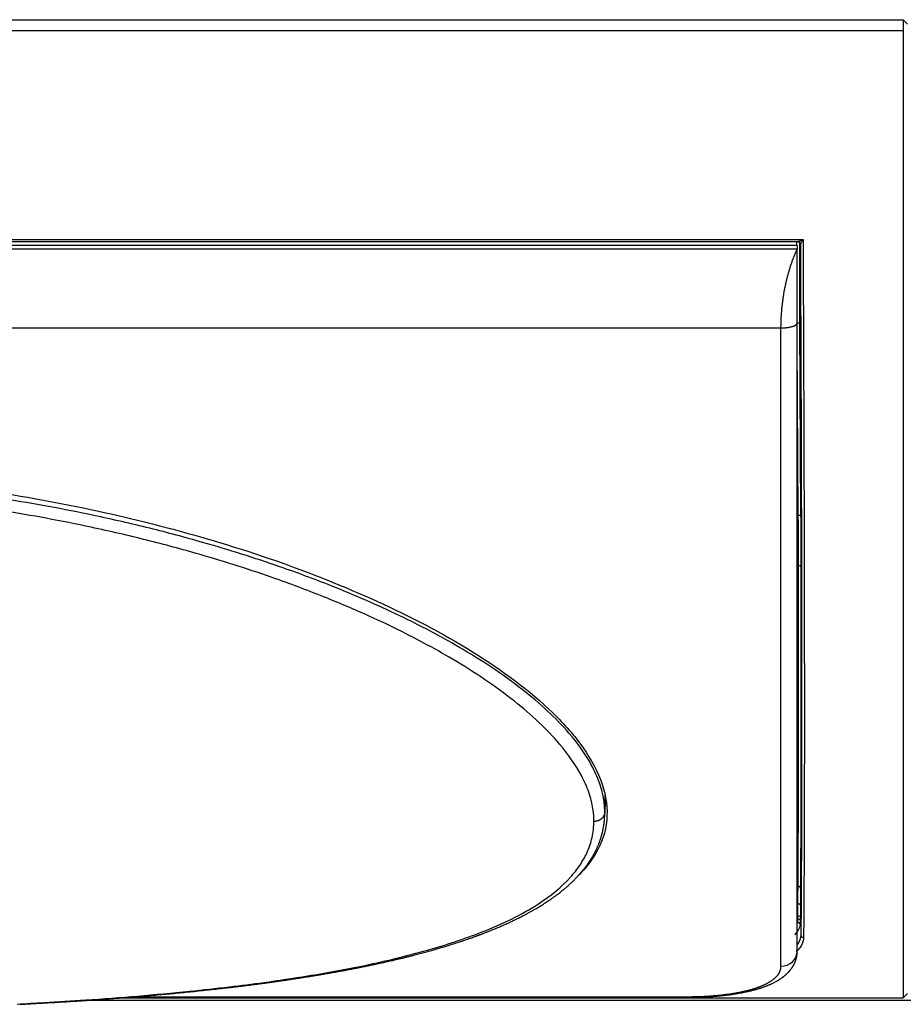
# Model space of a CAD drawing. Header units: millimetres. Extents: x 226 to 1023, y 71 to 732.
# Tile 9 of 110: x 285 to 302, y 71 to 89. Entities that reach past the tile are written whole.
import ezdxf

# ---------------------------------------------------------------- set-up
doc = ezdxf.new("R2010")
doc.units = ezdxf.units.MM
doc.layers.add('1', color=7, linetype='CONTINUOUS', true_color=0xffffff)

msp = doc.modelspace()

# ---------------------------------------------------------------- linework, layer by layer
at = {"layer": '1', "color": 7, "linetype": 'Continuous'}
for p, q in [((257.889, 89.478), (301.629, 89.478)), ((301.629, 89.478), (301.629, 89.276)), ((301.709, 89.398), (301.629, 89.478)), ((301.629, 89.276), (301.629, 71.48)), ((259.83, 85.395), (299.688, 85.395)), ((299.687, 85.395), (299.687, 85.395)), ((299.735, 85.348), (299.735, 85.349)), ((299.735, 85.348), (299.736, 85.347)), ((299.679, 85.326), (259.839, 85.326)), ((299.679, 85.326), (299.679, 85.257)), ((296.136, 74.846), (296.136, 74.852)), ((299.679, 72.338), (299.679, 72.343)), ((315.749, 71.428), (286.532, 71.428)), ((287.243, 71.48), (301.629, 71.48)), ((287.386, 71.491), (297.679, 71.491)), ((301.629, 71.48), (301.709, 71.56)), ((301.629, 71.48), (301.629, 71.48))]:
    msp.add_line(p, q, dxfattribs=at)
at = {"layer": '1', "color": 252, "linetype": 'Continuous'}
for p, q in [((301.629, 89.276), (257.889, 89.276)), ((259.733, 85.434), (299.785, 85.434)), ((299.735, 85.35), (299.735, 85.348)), ((299.679, 85.257), (259.839, 85.257)), ((299.747, 80.352), (299.727, 83.895)), ((260.139, 83.807), (299.379, 83.807)), ((299.697, 80.355), (299.679, 83.566)), ((299.697, 80.355), (299.679, 80.355)), ((299.701, 79.43), (299.679, 79.43)), ((296.145, 75.203), (296.137, 74.885)), ((299.679, 73.532), (299.692, 73.532)), ((299.691, 73.21), (299.679, 73.21)), ((299.691, 72.985), (299.691, 73.21)), ((299.741, 72.95), (299.741, 73.175)), ((299.679, 72.985), (299.691, 72.985)), ((299.685, 72.867), (299.679, 72.867)), ((299.741, 72.889), (299.744, 72.637)), ((287.243, 71.48), (301.629, 71.48)), ((287.51, 71.501), (297.679, 71.501)), ((297.679, 71.491), (297.679, 71.501))]:
    msp.add_line(p, q, dxfattribs=at)
at = {"layer": '1', "color": 7, "linetype": 'Continuous'}
for centre, major_axis, ratio, start_param, end_param in [((299.677, 83.894), (-0.05, -0.0003), 0.052335, 3.147773, 4.665878), ((299.74, 83.716), (-0.001, 0.15), 0.006171, 3.141555, 6.283147), ((299.74, 83.716), (-0.001, 0.15), 0.006171, 6.283147, 9.42474), ((299.701, 79.401), (-0.05, -0.0001), 0.580844, 3.149154, 4.711362), ((299.691, 73.174), (-0.05, 0), 0.707107, 3.150335, 4.712389), ((299.691, 72.95), (-0.05, 0), 0.707107, 3.150319, 4.712389), ((299.793, 72.637), (0.05, -0.0005), 0.938243, 3.167266, 4.7223)]:
    msp.add_ellipse(centre, major_axis=major_axis, ratio=ratio, start_param=start_param, end_param=end_param, dxfattribs=at)
at = {"layer": '1', "color": 252, "linetype": 'Continuous'}
msp.add_ellipse((299.379, 72.343), major_axis=(-0.3, 0), ratio=0.936354, start_param=1.570796, end_param=3.123576, dxfattribs=at)
for points in [[(299.673, 85.336), (299.673, 85.357), (299.673, 85.378), (299.674, 85.398)], [(296.136, 74.852), (296.137, 74.863), (296.137, 74.874), (296.137, 74.885)], [(299.741, 73.175), (299.741, 73.208), (299.741, 73.27), (299.741, 73.355), (299.742, 73.427), (299.742, 73.468), (299.742, 73.486)], [(299.676, 72.834), (299.679, 72.845), (299.682, 72.856), (299.685, 72.867)], [(299.744, 72.637), (299.744, 72.574), (299.721, 72.515), (299.679, 72.459)], [(297.679, 71.501), (297.69, 71.501), (297.711, 71.501), (297.742, 71.501), (297.774, 71.502), (297.806, 71.502), (297.837, 71.503), (297.869, 71.504), (297.9, 71.505), (297.932, 71.506), (297.963, 71.508), (297.994, 71.509), (298.025, 71.511), (298.056, 71.513), (298.087, 71.515), (298.118, 71.517), (298.149, 71.52), (298.18, 71.522), (298.21, 71.525), (298.24, 71.528), (298.271, 71.531), (298.301, 71.535), (298.33, 71.538), (298.36, 71.542), (298.39, 71.546), (298.419, 71.55), (298.448, 71.554), (298.477, 71.558), (298.505, 71.563), (298.533, 71.568), (298.561, 71.573), (298.589, 71.578), (298.616, 71.583), (298.644, 71.589), (298.67, 71.594), (298.697, 71.6), (298.723, 71.606), (298.749, 71.612), (298.774, 71.619), (298.799, 71.625), (298.824, 71.632), (298.848, 71.639), (298.872, 71.646), (298.896, 71.654), (298.919, 71.661), (298.941, 71.669), (298.963, 71.677), (298.985, 71.685), (299.006, 71.693), (299.027, 71.702), (299.047, 71.71), (299.067, 71.719), (299.086, 71.728), (299.104, 71.737), (299.123, 71.746), (299.14, 71.756), (299.157, 71.766), (299.173, 71.775), (299.189, 71.785), (299.204, 71.795), (299.219, 71.806), (299.233, 71.816), (299.246, 71.827), (299.259, 71.837), (299.271, 71.848), (299.283, 71.859), (299.294, 71.87), (299.304, 71.881), (299.314, 71.893), (299.323, 71.904), (299.331, 71.916), (299.339, 71.928), (299.346, 71.939), (299.352, 71.951), (299.358, 71.963), (299.363, 71.975), (299.367, 71.988), (299.371, 72), (299.374, 72.012), (299.376, 72.025), (299.378, 72.037), (299.379, 72.05), (299.379, 72.058), (299.379, 72.062)]]:
    msp.add_open_spline(points, degree=3, dxfattribs=at)
for points, knots in [([(299.687, 85.395), (299.687, 85.395), (299.689, 85.395), (299.7, 85.397), (299.724, 85.406), (299.755, 85.42), (299.776, 85.43), (299.785, 85.434)], [0, 0, 0, 0, 0.026866, 0.139396, 0.428538, 0.762057, 1, 1, 1, 1]), ([(299.723, 85.12), (299.723, 85.156), (299.723, 85.236), (299.723, 85.326), (299.724, 85.378), (299.724, 85.395)], [0, 0, 0, 0, 0.317826, 0.755451, 1, 1, 1, 1]), ([(299.736, 85.347), (299.737, 85.347), (299.746, 85.361), (299.764, 85.394), (299.774, 85.414), (299.785, 85.434)], [0, 0, 0, 0, 0.474551, 0.474551, 1, 1, 1, 1]), ([(299.785, 85.434), (299.786, 85.224), (299.788, 84.806), (299.79, 84.187), (299.793, 83.578), (299.795, 82.98), (299.797, 82.393), (299.799, 81.818), (299.803, 80.773), (299.806, 79.313), (299.809, 77.549), (299.809, 75.97), (299.807, 74.826), (299.804, 74.025), (299.801, 73.485), (299.798, 72.998), (299.796, 72.726), (299.794, 72.59)], [0, 0, 0, 0, 0.036316, 0.072435, 0.108359, 0.144087, 0.179618, 0.214954, 0.250093, 0.375547, 0.500025, 0.624833, 0.749954, 0.811849, 0.874155, 0.936872, 1, 1, 1, 1]), ([(299.727, 83.895), (299.726, 83.97), (299.726, 84.117), (299.725, 84.337), (299.724, 84.544), (299.723, 84.739), (299.723, 84.916), (299.723, 85.021), (299.723, 85.069)], [0, 0, 0, 0, 0.168619, 0.337238, 0.505857, 0.674476, 0.843095, 1, 1, 1, 1]), ([(299.379, 72.062), (299.379, 73.044), (299.379, 74.626), (299.379, 78.677), (299.379, 81.143), (299.379, 83.807)], [0, 0, 0, 0, 0.5, 0.5, 1, 1, 1, 1]), ([(296.137, 74.885), (296.137, 74.924), (296.135, 75.001), (296.113, 75.185), (296.048, 75.438), (295.861, 75.855), (295.437, 76.449), (294.617, 77.198), (293.537, 77.911), (292.342, 78.539), (291.229, 79.023), (290.248, 79.387), (289.456, 79.649), (288.659, 79.888), (287.753, 80.129), (286.806, 80.346), (285.913, 80.522), (285.014, 80.675), (283.921, 80.829), (282.545, 80.971), (281.316, 81.043), (280.362, 81.068), (279.96, 81.07), (279.759, 81.071)], [0, 0, 0, 0, 0.009485, 0.018973, 0.04442, 0.069866, 0.118779, 0.189809, 0.268628, 0.335147, 0.407717, 0.460247, 0.498606, 0.537289, 0.588786, 0.643004, 0.686346, 0.728059, 0.782244, 0.854718, 0.938861, 0.96943, 1, 1, 1, 1]), ([(295.938, 74.731), (295.937, 74.768), (295.935, 74.842), (295.914, 75.019), (295.853, 75.262), (295.674, 75.665), (295.266, 76.245), (294.471, 76.982), (293.416, 77.689), (292.242, 78.316), (291.144, 78.799), (290.174, 79.164), (289.39, 79.428), (288.6, 79.668), (287.701, 79.91), (286.761, 80.128), (285.875, 80.305), (284.982, 80.459), (283.896, 80.614), (282.528, 80.758), (281.307, 80.829), (280.358, 80.855), (279.959, 80.857), (279.759, 80.858)], [0, 0, 0, 0, 0.009203, 0.018405, 0.043164, 0.067921, 0.115848, 0.186052, 0.264547, 0.331084, 0.403857, 0.456613, 0.495165, 0.534062, 0.585868, 0.640435, 0.684069, 0.726071, 0.780641, 0.853641, 0.938406, 0.969203, 1, 1, 1, 1]), ([(299.701, 79.43), (299.701, 79.483), (299.701, 79.59), (299.7, 79.766), (299.7, 79.953), (299.699, 80.151), (299.698, 80.286), (299.697, 80.355)], [0, 0, 0, 0, 0.192673, 0.389009, 0.589009, 0.792673, 1, 1, 1, 1]), ([(299.692, 73.532), (299.693, 73.623), (299.694, 73.806), (299.696, 74.112), (299.698, 74.439), (299.699, 74.788), (299.701, 75.16), (299.702, 75.552), (299.703, 76.07), (299.703, 76.735), (299.703, 77.576), (299.703, 78.47), (299.702, 79.11), (299.701, 79.43)], [0, 0, 0, 0, 0.072154, 0.144067, 0.215741, 0.287176, 0.35837, 0.429325, 0.50004, 0.62491, 0.74986, 0.87489, 1, 1, 1, 1]), ([(299.759, 76.893), (299.759, 76.695), (299.759, 76.228), (299.758, 75.53), (299.756, 74.817), (299.754, 74.167), (299.752, 73.584), (299.748, 73.069), (299.746, 72.773), (299.744, 72.637)], [0, 0, 0, 0, 0.105333, 0.254444, 0.403555, 0.552666, 0.701778, 0.850889, 1, 1, 1, 1]), ([(299.742, 73.486), (299.743, 73.64), (299.746, 73.974), (299.749, 74.551), (299.751, 75.2), (299.753, 75.918), (299.753, 76.454), (299.753, 76.739), (299.753, 76.753)], [0, 0, 0, 0, 0.197961, 0.395922, 0.593883, 0.791844, 0.989805, 1, 1, 1, 1]), ([(285.325, 71.365), (285.49, 71.374), (285.914, 71.397), (286.655, 71.444), (287.55, 71.511), (288.43, 71.592), (289.203, 71.677), (289.928, 71.769), (290.766, 71.894), (291.782, 72.079), (292.86, 72.337), (293.957, 72.695), (294.867, 73.134), (295.422, 73.583), (295.682, 73.912), (295.795, 74.109), (295.866, 74.283), (295.907, 74.429), (295.933, 74.578), (295.936, 74.68), (295.938, 74.731)], [0, 0, 0, 0, 0.03648, 0.093524, 0.16451, 0.236591, 0.2927, 0.341582, 0.404966, 0.490071, 0.587408, 0.677788, 0.787944, 0.867524, 0.898009, 0.928493, 0.946369, 0.964245, 0.982122, 1, 1, 1, 1]), ([(299.691, 73.21), (299.691, 73.253), (299.691, 73.34), (299.692, 73.449), (299.692, 73.504), (299.692, 73.532)], [0, 0, 0, 0, 0.330521, 0.663855, 1, 1, 1, 1]), ([(299.631, 72.638), (299.657, 72.664), (299.704, 72.722), (299.725, 72.784), (299.735, 72.818)], [0, 0, 0, 0, 0.466982, 1, 1, 1, 1]), ([(299.794, 72.59), (299.792, 72.563), (299.787, 72.51), (299.752, 72.433), (299.705, 72.373), (299.669, 72.338), (299.656, 72.327)], [0, 0, 0, 0, 0.283059, 0.567583, 0.855074, 1, 1, 1, 1])]:
    msp.add_open_spline(points, degree=3, knots=knots, dxfattribs=at)
at = {"layer": '1', "color": 7, "linetype": 'Continuous'}
for points, knots in [([(299.688, 85.395), (299.691, 85.395), (299.697, 85.395), (299.705, 85.392), (299.712, 85.388), (299.718, 85.384), (299.724, 85.379), (299.73, 85.371), (299.734, 85.36), (299.736, 85.352), (299.736, 85.347)], [0, 0, 0, 0, 0.111979, 0.246017, 0.350603, 0.427886, 0.527217, 0.659435, 0.819979, 1, 1, 1, 1]), ([(299.735, 85.348), (299.737, 84.965), (299.74, 84.206), (299.745, 83.09), (299.749, 82.002), (299.752, 80.946), (299.755, 79.927), (299.757, 78.949), (299.758, 78.016), (299.759, 77.341), (299.759, 76.975), (299.759, 76.893)], [0, 0, 0, 0, 0.120575, 0.24115, 0.361725, 0.4823, 0.602875, 0.72345, 0.844025, 0.9646, 1, 1, 1, 1]), ([(299.723, 85.069), (299.723, 85.072), (299.723, 85.09), (299.723, 85.107), (299.723, 85.12)], [0, 0, 0, 0, 0.202411, 1, 1, 1, 1]), ([(279.759, 81.18), (281.166, 81.18), (282.569, 81.094), (285.348, 80.749), (286.727, 80.489), (289.416, 79.781), (290.735, 79.331), (292.566, 78.495), (293.152, 78.19), (294.25, 77.508), (294.761, 77.132), (295.395, 76.516), (295.584, 76.301), (295.891, 75.864), (296.013, 75.637), (296.164, 75.186), (296.193, 74.965), (296.153, 74.531), (296.084, 74.329), (295.891, 73.999), (295.786, 73.867), (295.664, 73.744)], [0, 0, 0, 0, 0.192864, 0.192864, 0.385727, 0.385727, 0.578591, 0.578591, 0.675023, 0.675023, 0.771455, 0.771455, 0.819671, 0.819671, 0.867887, 0.867887, 0.916103, 0.916103, 0.964319, 0.964319, 1, 1, 1, 1]), ([(299.753, 76.753), (299.753, 77.012), (299.753, 77.561), (299.753, 78.445), (299.752, 79.077), (299.751, 79.401)], [0, 0, 0, 0, 0.321689, 0.660844, 1, 1, 1, 1]), ([(285.374, 71.36), (285.401, 71.362), (285.455, 71.365), (285.569, 71.371), (285.714, 71.379), (285.889, 71.388), (286.06, 71.398), (286.226, 71.409), (286.376, 71.418), (286.511, 71.427), (286.632, 71.435), (286.751, 71.443), (286.868, 71.452), (287.003, 71.461), (287.156, 71.473), (287.326, 71.486), (287.495, 71.499), (287.661, 71.513), (287.826, 71.527), (287.983, 71.541), (288.135, 71.555), (288.282, 71.569), (288.432, 71.584), (288.585, 71.599), (288.742, 71.616), (288.901, 71.633), (289.037, 71.648), (289.148, 71.661), (289.232, 71.67), (289.313, 71.68), (289.392, 71.689), (289.467, 71.699), (289.542, 71.708), (289.618, 71.718), (289.693, 71.727), (289.764, 71.736), (289.818, 71.744), (289.858, 71.749), (289.883, 71.752), (289.907, 71.756), (289.927, 71.758), (289.945, 71.761), (289.958, 71.762), (289.967, 71.764), (289.974, 71.765), (289.981, 71.766), (289.99, 71.767), (290.002, 71.768), (290.016, 71.77), (290.031, 71.773), (290.047, 71.775), (290.07, 71.778), (290.101, 71.782), (290.14, 71.788), (290.182, 71.794), (290.227, 71.8), (290.275, 71.807), (290.326, 71.815), (290.397, 71.825), (290.486, 71.839), (290.59, 71.855), (290.689, 71.871), (290.785, 71.886), (290.877, 71.902), (290.952, 71.914), (291.013, 71.925), (291.059, 71.933), (291.107, 71.941), (291.156, 71.95), (291.208, 71.959), (291.266, 71.97), (291.331, 71.982), (291.402, 71.995), (291.477, 72.009), (291.555, 72.024), (291.637, 72.041), (291.722, 72.058), (291.811, 72.076), (291.887, 72.092), (291.95, 72.106), (291.998, 72.116), (292.043, 72.126), (292.086, 72.136), (292.127, 72.145), (292.169, 72.154), (292.212, 72.164), (292.256, 72.174), (292.295, 72.184), (292.328, 72.191), (292.355, 72.198), (292.377, 72.203), (292.395, 72.207), (292.41, 72.211), (292.424, 72.214), (292.441, 72.218), (292.461, 72.223), (292.484, 72.229), (292.51, 72.236), (292.538, 72.243), (292.57, 72.251), (292.606, 72.26), (292.646, 72.27), (292.69, 72.281), (292.736, 72.294), (292.784, 72.307), (292.858, 72.327), (292.955, 72.353), (293.083, 72.39), (293.219, 72.431), (293.329, 72.465), (293.406, 72.49), (293.449, 72.504), (293.492, 72.518), (293.534, 72.532), (293.573, 72.546), (293.61, 72.558), (293.643, 72.57), (293.673, 72.58), (293.7, 72.59), (293.724, 72.598), (293.744, 72.606), (293.762, 72.612), (293.779, 72.618), (293.793, 72.624), (293.807, 72.629), (293.821, 72.634), (293.838, 72.64), (293.857, 72.647), (293.878, 72.655), (293.902, 72.664), (293.929, 72.675), (293.964, 72.688), (294.006, 72.705), (294.054, 72.724), (294.101, 72.744), (294.159, 72.768), (294.225, 72.796), (294.3, 72.829), (294.371, 72.861), (294.427, 72.887), (294.469, 72.907), (294.497, 72.921), (294.521, 72.933), (294.543, 72.943), (294.561, 72.952), (294.576, 72.96), (294.588, 72.966), (294.596, 72.97), (294.602, 72.973), (294.608, 72.976), (294.616, 72.98), (294.626, 72.986), (294.638, 72.992), (294.669, 73.008), (294.704, 73.027), (294.742, 73.047), (294.766, 73.061), (294.79, 73.074), (294.815, 73.088), (294.841, 73.103), (294.87, 73.12), (294.902, 73.139), (294.936, 73.159), (294.972, 73.182), (295.002, 73.201), (295.025, 73.215), (295.04, 73.225), (295.054, 73.234), (295.066, 73.242), (295.077, 73.249), (295.086, 73.255), (295.093, 73.26), (295.099, 73.264), (295.105, 73.268), (295.113, 73.273), (295.125, 73.281), (295.141, 73.292), (295.16, 73.305), (295.18, 73.32), (295.208, 73.34), (295.242, 73.365), (295.279, 73.393), (295.314, 73.42), (295.346, 73.445), (295.375, 73.469), (295.399, 73.489), (295.418, 73.505), (295.433, 73.518), (295.448, 73.531), (295.462, 73.543), (295.476, 73.556), (295.491, 73.57), (295.508, 73.585), (295.526, 73.602), (295.544, 73.62), (295.563, 73.638), (295.582, 73.657), (295.6, 73.676), (295.618, 73.694), (295.636, 73.713), (295.652, 73.731), (295.668, 73.748), (295.681, 73.763), (295.694, 73.777), (295.705, 73.79), (295.718, 73.805), (295.732, 73.822), (295.749, 73.843), (295.767, 73.866), (295.783, 73.887), (295.797, 73.905), (295.807, 73.92), (295.818, 73.934), (295.827, 73.946), (295.834, 73.957), (295.84, 73.966), (295.845, 73.973), (295.849, 73.979), (295.854, 73.986), (295.859, 73.993), (295.864, 74.002), (295.872, 74.014), (295.881, 74.029), (295.893, 74.047), (295.907, 74.07), (295.922, 74.095), (295.938, 74.124), (295.953, 74.151), (295.967, 74.179), (295.98, 74.205), (295.991, 74.229), (296.001, 74.251), (296.011, 74.273), (296.019, 74.293), (296.025, 74.309), (296.031, 74.322), (296.035, 74.334), (296.04, 74.347), (296.045, 74.362), (296.051, 74.378), (296.057, 74.395), (296.063, 74.414), (296.07, 74.434), (296.076, 74.456), (296.082, 74.475), (296.086, 74.491), (296.089, 74.502), (296.091, 74.512), (296.094, 74.523), (296.097, 74.537), (296.102, 74.557), (296.107, 74.582), (296.112, 74.609), (296.117, 74.634), (296.12, 74.655), (296.123, 74.673), (296.124, 74.686), (296.126, 74.695), (296.126, 74.702), (296.127, 74.71), (296.128, 74.719), (296.13, 74.73), (296.131, 74.743), (296.133, 74.763), (296.134, 74.789), (296.136, 74.818), (296.137, 74.838), (296.137, 74.846)], [0, 0, 0, 0, 0.005772, 0.01183, 0.02498, 0.03781, 0.05032, 0.062509, 0.074378, 0.083479, 0.092383, 0.101119, 0.109796, 0.118421, 0.131163, 0.143791, 0.156307, 0.16871, 0.181001, 0.193261, 0.204027, 0.215061, 0.226366, 0.23794, 0.249783, 0.261896, 0.274278, 0.280739, 0.287209, 0.293452, 0.299444, 0.305186, 0.310676, 0.316826, 0.322628, 0.328081, 0.333187, 0.335226, 0.337205, 0.339085, 0.340698, 0.342023, 0.343061, 0.343811, 0.344169, 0.344646, 0.34535, 0.34628, 0.3474, 0.348585, 0.349825, 0.351122, 0.353942, 0.356994, 0.360279, 0.363796, 0.367546, 0.371529, 0.375681, 0.384145, 0.392307, 0.400165, 0.40772, 0.414971, 0.421919, 0.425678, 0.429341, 0.433069, 0.437013, 0.441171, 0.445545, 0.450976, 0.456706, 0.462736, 0.469065, 0.475693, 0.482621, 0.489849, 0.497376, 0.501428, 0.505362, 0.509103, 0.512651, 0.516005, 0.519167, 0.523159, 0.526793, 0.53007, 0.532989, 0.535032, 0.536851, 0.538381, 0.539593, 0.540629, 0.541983, 0.543712, 0.545705, 0.54788, 0.550235, 0.552772, 0.555962, 0.559398, 0.56308, 0.56701, 0.571187, 0.575585, 0.585958, 0.596195, 0.609027, 0.621639, 0.625557, 0.629454, 0.633329, 0.637157, 0.640747, 0.644058, 0.64709, 0.649843, 0.652318, 0.654513, 0.656397, 0.658011, 0.659418, 0.660956, 0.662065, 0.663335, 0.664852, 0.666614, 0.668624, 0.670879, 0.673382, 0.676131, 0.68078, 0.68537, 0.689867, 0.694269, 0.701898, 0.709228, 0.71626, 0.722992, 0.726116, 0.728925, 0.731417, 0.733593, 0.735452, 0.736995, 0.738221, 0.73913, 0.739535, 0.740108, 0.740927, 0.741994, 0.743307, 0.744775, 0.751746, 0.754284, 0.756832, 0.759389, 0.761992, 0.764863, 0.768042, 0.771527, 0.77532, 0.779359, 0.783697, 0.785483, 0.787227, 0.788778, 0.790132, 0.79149, 0.792569, 0.793369, 0.793934, 0.794583, 0.795386, 0.796907, 0.798786, 0.801021, 0.803564, 0.806124, 0.811063, 0.815887, 0.820095, 0.824194, 0.827989, 0.831423, 0.833573, 0.835564, 0.837482, 0.839342, 0.841211, 0.843324, 0.845558, 0.848027, 0.850713, 0.853432, 0.856134, 0.858821, 0.861492, 0.864147, 0.866759, 0.869174, 0.871331, 0.873274, 0.875015, 0.876808, 0.879315, 0.882079, 0.885146, 0.888524, 0.890417, 0.892396, 0.894309, 0.895956, 0.897338, 0.898452, 0.899301, 0.900031, 0.900893, 0.901891, 0.903023, 0.90429, 0.90651, 0.908894, 0.911436, 0.914799, 0.918242, 0.921652, 0.925021, 0.928358, 0.930986, 0.933622, 0.936251, 0.938626, 0.940664, 0.941919, 0.943236, 0.944746, 0.946447, 0.94834, 0.950323, 0.952252, 0.954816, 0.957277, 0.959554, 0.961486, 0.962432, 0.963461, 0.964737, 0.96626, 0.968021, 0.97144, 0.974566, 0.977109, 0.979412, 0.981398, 0.983044, 0.983833, 0.984514, 0.985303, 0.98633, 0.987596, 0.9891, 0.990842, 0.994224, 0.997539, 1, 1, 1, 1]), ([(297.679, 71.491), (297.704, 71.491), (297.752, 71.491), (297.824, 71.492), (297.894, 71.494), (297.962, 71.497), (298.027, 71.5), (298.095, 71.504), (298.163, 71.509), (298.232, 71.515), (298.298, 71.522), (298.363, 71.529), (298.428, 71.537), (298.492, 71.546), (298.551, 71.555), (298.607, 71.565), (298.66, 71.574), (298.708, 71.584), (298.754, 71.594), (298.793, 71.603), (298.827, 71.611), (298.856, 71.618), (298.883, 71.625), (298.907, 71.632), (298.93, 71.638), (298.95, 71.644), (298.969, 71.65), (298.984, 71.654), (298.994, 71.658), (299, 71.66), (299.004, 71.661), (299.006, 71.662), (299.009, 71.663), (299.014, 71.664), (299.022, 71.667), (299.035, 71.671), (299.053, 71.678), (299.074, 71.685), (299.094, 71.692), (299.112, 71.699), (299.129, 71.706), (299.146, 71.713), (299.163, 71.72), (299.186, 71.73), (299.214, 71.743), (299.244, 71.758), (299.274, 71.773), (299.298, 71.786), (299.316, 71.797), (299.33, 71.805), (299.344, 71.813), (299.357, 71.822), (299.372, 71.832), (299.385, 71.84), (299.396, 71.848), (299.405, 71.855), (299.412, 71.861), (299.419, 71.866), (299.425, 71.87), (299.431, 71.875), (299.439, 71.881), (299.447, 71.888), (299.457, 71.896), (299.465, 71.903), (299.472, 71.91), (299.479, 71.916), (299.487, 71.924), (299.496, 71.932), (299.503, 71.939), (299.509, 71.945), (299.513, 71.95), (299.517, 71.954), (299.522, 71.959), (299.528, 71.965), (299.534, 71.972), (299.54, 71.979), (299.546, 71.986), (299.551, 71.992), (299.555, 71.998), (299.56, 72.004), (299.565, 72.011), (299.57, 72.018), (299.576, 72.026), (299.582, 72.035), (299.588, 72.043), (299.593, 72.052), (299.598, 72.06), (299.604, 72.071), (299.61, 72.081), (299.616, 72.091), (299.62, 72.1), (299.625, 72.108), (299.629, 72.118), (299.633, 72.127), (299.637, 72.136), (299.641, 72.146), (299.644, 72.154), (299.647, 72.162), (299.65, 72.169), (299.653, 72.178), (299.656, 72.188), (299.659, 72.199), (299.662, 72.21), (299.665, 72.22), (299.667, 72.229), (299.669, 72.238), (299.67, 72.248), (299.672, 72.258), (299.674, 72.269), (299.675, 72.278), (299.676, 72.286), (299.677, 72.293), (299.677, 72.301), (299.678, 72.312), (299.679, 72.324), (299.679, 72.333), (299.679, 72.338)], [0, 0, 0, 0, 0.024179, 0.047786, 0.070827, 0.093304, 0.11522, 0.136578, 0.161035, 0.18472, 0.207634, 0.229778, 0.254004, 0.277231, 0.299457, 0.320678, 0.340892, 0.360094, 0.37828, 0.395446, 0.408442, 0.420781, 0.432431, 0.443083, 0.452655, 0.462525, 0.470894, 0.477757, 0.483112, 0.485025, 0.486634, 0.487937, 0.488967, 0.490923, 0.494425, 0.499474, 0.509868, 0.520057, 0.529503, 0.538205, 0.546457, 0.555024, 0.563946, 0.573225, 0.590731, 0.607143, 0.62327, 0.639546, 0.647874, 0.656032, 0.664033, 0.671905, 0.680499, 0.690214, 0.696146, 0.701909, 0.706975, 0.711341, 0.715006, 0.718457, 0.723531, 0.729734, 0.736403, 0.742154, 0.746942, 0.751622, 0.757403, 0.764297, 0.769623, 0.773933, 0.777225, 0.780015, 0.78341, 0.787675, 0.792791, 0.797889, 0.80251, 0.806654, 0.810325, 0.813886, 0.818513, 0.823336, 0.828573, 0.834274, 0.839644, 0.844382, 0.849233, 0.855647, 0.862732, 0.86837, 0.872776, 0.877617, 0.883162, 0.888229, 0.893793, 0.899071, 0.903469, 0.907276, 0.911282, 0.915561, 0.920932, 0.9271, 0.933328, 0.938516, 0.942944, 0.947325, 0.952034, 0.957573, 0.963485, 0.96867, 0.971647, 0.974996, 0.979506, 0.985177, 0.992009, 1, 1, 1, 1])]:
    msp.add_open_spline(points, degree=3, knots=knots, dxfattribs=at)
for points, degree in [([(299.379, 83.807), (299.379, 83.817), (299.379, 83.838), (299.38, 83.869), (299.38, 83.9), (299.381, 83.932), (299.382, 83.963), (299.384, 83.995), (299.386, 84.027), (299.388, 84.059), (299.39, 84.091), (299.393, 84.123), (299.396, 84.155), (299.399, 84.187), (299.402, 84.22), (299.406, 84.252), (299.41, 84.285), (299.414, 84.317), (299.419, 84.35), (299.424, 84.382), (299.429, 84.415), (299.434, 84.447), (299.44, 84.48), (299.446, 84.513), (299.452, 84.545), (299.459, 84.578), (299.466, 84.61), (299.473, 84.642), (299.48, 84.675), (299.488, 84.707), (299.496, 84.739), (299.504, 84.771), (299.513, 84.802), (299.522, 84.834), (299.531, 84.866), (299.541, 84.897), (299.55, 84.928), (299.561, 84.959), (299.571, 84.99), (299.582, 85.021), (299.593, 85.051), (299.604, 85.081), (299.616, 85.111), (299.628, 85.141), (299.64, 85.171), (299.653, 85.2), (299.666, 85.229), (299.675, 85.248), (299.679, 85.257)], 3), ([(299.679, 83.899), (299.679, 83.907), (299.679, 83.924), (299.679, 83.949), (299.679, 83.975), (299.679, 84.001), (299.679, 84.027), (299.679, 84.052), (299.679, 84.079), (299.679, 84.105), (299.679, 84.131), (299.679, 84.157), (299.679, 84.184), (299.679, 84.211), (299.679, 84.237), (299.679, 84.264), (299.679, 84.292), (299.679, 84.319), (299.679, 84.347), (299.679, 84.374), (299.679, 84.402), (299.679, 84.431), (299.679, 84.459), (299.679, 84.488), (299.679, 84.517), (299.679, 84.546), (299.679, 84.575), (299.679, 84.605), (299.679, 84.634), (299.679, 84.665), (299.679, 84.695), (299.679, 84.726), (299.679, 84.757), (299.679, 84.788), (299.679, 84.819), (299.679, 84.851), (299.679, 84.883), (299.679, 84.916), (299.679, 84.948), (299.679, 84.981), (299.679, 85.015), (299.679, 85.049), (299.679, 85.083), (299.679, 85.117), (299.679, 85.152), (299.679, 85.186), (299.679, 85.222), (299.679, 85.245), (299.679, 85.257)], 3), ([(299.679, 72.343), (299.679, 72.366), (299.679, 72.413), (299.679, 72.486), (299.679, 72.561), (299.679, 72.637), (299.679, 72.716), (299.679, 72.796), (299.679, 72.879), (299.679, 72.963), (299.679, 73.049), (299.679, 73.138), (299.679, 73.228), (299.679, 73.32), (299.679, 73.414), (299.679, 73.51), (299.679, 73.608), (299.679, 73.707), (299.679, 73.809), (299.679, 73.912), (299.679, 74.017), (299.679, 74.124), (299.679, 74.233), (299.679, 74.343), (299.679, 74.456), (299.679, 74.57), (299.679, 74.685), (299.679, 74.803), (299.679, 74.922), (299.679, 75.043), (299.679, 75.166), (299.679, 75.29), (299.679, 75.416), (299.679, 75.544), (299.679, 75.673), (299.679, 75.804), (299.679, 75.937), (299.679, 76.071), (299.679, 76.206), (299.679, 76.344), (299.679, 76.482), (299.679, 76.623), (299.679, 76.765), (299.679, 76.908), (299.679, 77.053), (299.679, 77.199), (299.679, 77.347), (299.679, 77.496), (299.679, 77.646), (299.679, 77.798), (299.679, 77.951), (299.679, 78.106), (299.679, 78.262), (299.679, 78.419), (299.679, 78.578), (299.679, 78.738), (299.679, 78.899), (299.679, 79.061), (299.679, 79.225), (299.679, 79.389), (299.679, 79.555), (299.679, 79.722), (299.679, 79.891), (299.679, 80.06), (299.679, 80.231), (299.679, 80.402), (299.679, 80.575), (299.679, 80.748), (299.679, 80.923), (299.679, 81.099), (299.679, 81.276), (299.679, 81.453), (299.679, 81.632), (299.679, 81.811), (299.679, 81.992), (299.679, 82.173), (299.679, 82.355), (299.679, 82.538), (299.679, 82.723), (299.679, 82.897), (299.679, 83.054), (299.679, 83.194), (299.679, 83.319), (299.679, 83.43), (299.679, 83.529), (299.679, 83.618), (299.679, 83.698), (299.679, 83.771), (299.679, 83.837), (299.679, 83.879), (299.679, 83.899)], 3), ([(299.751, 79.401), (299.751, 79.456), (299.751, 79.569), (299.75, 79.755), (299.75, 79.95), (299.749, 80.152), (299.748, 80.285), (299.747, 80.352)], 3), ([(296.137, 74.853), (296.141, 75.027), (296.145, 75.201)], 2), ([(296.161, 75.111), (296.156, 75.067), (296.149, 75.023), (296.14, 74.98)], 3), ([(299.685, 72.867), (299.687, 72.875), (299.69, 72.893), (299.691, 72.917), (299.691, 72.93)], 3), ([(299.691, 72.93), (299.691, 72.938), (299.691, 72.956), (299.691, 72.975), (299.691, 72.985)], 3), ([(299.735, 72.818), (299.737, 72.826), (299.74, 72.847), (299.741, 72.874), (299.741, 72.889)], 3), ([(299.741, 72.889), (299.741, 72.898), (299.741, 72.918), (299.741, 72.939), (299.741, 72.95)], 3)]:
    msp.add_open_spline(points, degree=degree, dxfattribs=at)
at = {"layer": '1', "color": 252, "linetype": 'Continuous'}
for points, weights in [([(299.379, 83.807), (299.557, 83.807), (299.679, 83.845), (299.679, 83.899)], [1.14041115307, 0.933176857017, 0.955337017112, 1.20689163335]), ([(299.747, 80.352), (299.747, 80.354), (299.727, 80.355), (299.697, 80.355)], [1.17001099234, 0.943329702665, 0.943329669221, 1.17001089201]), ([(295.938, 74.731), (296.053, 74.731), (296.135, 74.794), (296.137, 74.885)], [1.16737162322, 0.944209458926, 0.944209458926, 1.16737162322]), ([(299.742, 73.486), (299.742, 73.513), (299.721, 73.532), (299.692, 73.532)], [1.1696081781, 0.943459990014, 0.943463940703, 1.16962003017]), ([(299.741, 72.889), (299.741, 72.913), (299.72, 72.93), (299.691, 72.93)], [1.16197279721, 0.941032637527, 0.946123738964, 1.17724610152])]:
    msp.add_rational_spline(points, weights, degree=3, dxfattribs=at)
msp.add_rational_spline([(299.735, 72.818), (299.735, 72.826), (299.733, 72.835), (299.729, 72.842), (299.72, 72.857), (299.704, 72.867), (299.685, 72.867)], [1.02189125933, 1.05068437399, 1.10788072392, 1.19348030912, 1.03060200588, 0.970561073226, 1.01335751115], degree=3, knots=[0, 0, 0, 0, 0.344496, 0.344496, 0.344496, 1, 1, 1, 1], dxfattribs=at)

doc.saveas('drawing.dxf')
